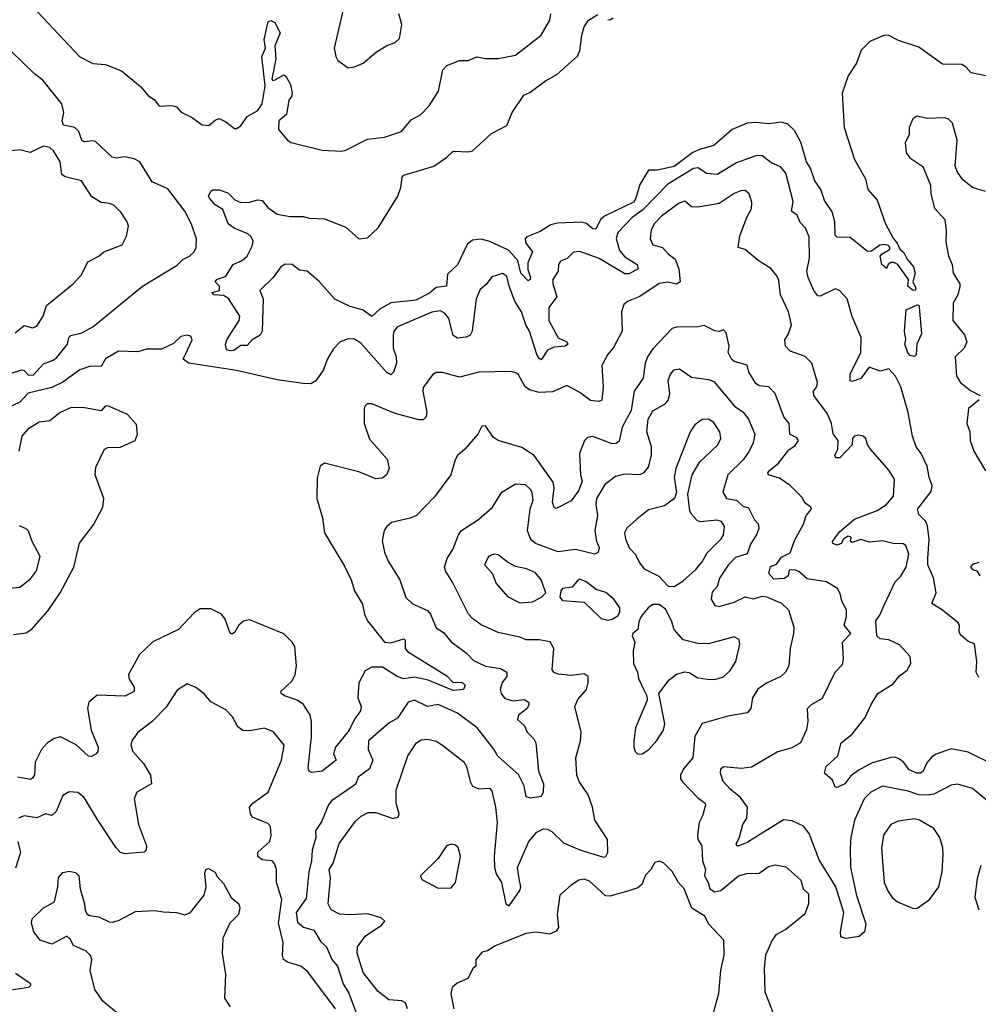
# Model space of a CAD drawing. Extents: x 1892934 to 2008621, y 567149 to 683290.
# Tile 13 of 256: x 1919225 to 1923692, y 598167 to 602757. Entities that reach past the tile are written whole.
import ezdxf

# ---------------------------------------------------------------- set-up
doc = ezdxf.new("R2010")
doc.units = 0

msp = doc.modelspace()

# ---------------------------------------------------------------- linework, layer by layer
at = {"layer": '0CON20XD'}
for points in [[(1919233.3, 602875), (1919504.6, 602584.6), (1919565, 602552.9), (1919625, 602548.6), (1919698.9, 602518.9), (1919788, 602445), (1919823.1, 602403.1), (1919853.1, 602383.1), (1919875, 602353.3), (1919933.6, 602356.4), (1919955, 602350), (1919976.4, 602326.4), (1920025, 602303.3), (1920075, 602266.2), (1920105.8, 602264.2), (1920135, 602288.8), (1920155, 602295.8), (1920185, 602281.1), (1920225, 602250), (1920235, 602250), (1920255, 602262), (1920285, 602305.8), (1920335, 602332.9), (1920355.4, 602365), (1920369.2, 602449.2), (1920353.2, 602585), (1920370.6, 602625), (1920363.2, 602665), (1920378.9, 602735), (1920383, 602747), (1920395, 602753.3), (1920413.8, 602743.8), (1920437.9, 602695), (1920413.1, 602635), (1920418.3, 602575), (1920400, 602480), (1920404.2, 602474.2), (1920415, 602476.9), (1920455, 602499.5), (1920465, 602494.4), (1920486.8, 602455), (1920494, 602415), (1920490.8, 602399.2), (1920478.3, 602381.7), (1920468.4, 602315), (1920432.2, 602285), (1920431.1, 602245), (1920472.5, 602195), (1920490, 602185), (1920635, 602148.6), (1920724.3, 602144.3), (1920745, 602149.4), (1920845, 602200.7), (1920925, 602208.9), (1921004.5, 602235.5), (1921049.4, 602290.6), (1921094.2, 602315), (1921133.3, 602355), (1921175.8, 602424.2), (1921196.9, 602523.1), (1921215, 602544), (1921275, 602567.1), (1921315, 602567.1), (1921355, 602583.3), (1921395, 602575.5), (1921455, 602576.4), (1921535, 602591.1), (1921654.4, 602685.6), (1921695.6, 602754.4), (1921700, 602785)], [(1920737.5, 602825), (1920690, 602625), (1920697.5, 602585), (1920707, 602567), (1920755, 602532.5), (1920785, 602536.7), (1920825, 602553.8), (1920886.7, 602605), (1920935, 602636.2), (1920975, 602651.2), (1920995, 602670), (1921006, 602735), (1920992.3, 602785)], [(1923386.2, 601496.2), (1923363.3, 601515), (1923366.7, 601545), (1923316.4, 601615), (1923299.2, 601625), (1923284.8, 601625.2), (1923271.5, 601615), (1923265, 601596.7), (1923242.9, 601615), (1923235.4, 601655), (1923244, 601666), (1923278.6, 601685), (1923281.1, 601695), (1923272.9, 601705), (1923255, 601709.7), (1923233.9, 601706.1), (1923195, 601678.2), (1923175, 601676.1), (1923095, 601740.9), (1923035, 601742.5), (1923025, 601752), (1923023.6, 601815), (1923011.7, 601861.7), (1922975, 601914.2), (1922957.8, 601965), (1922930.3, 602005), (1922910, 602065), (1922891.7, 602095), (1922865, 602185.5), (1922835, 602240.5), (1922805, 602270), (1922775, 602279.1), (1922715, 602271.5), (1922655, 602278), (1922614.4, 602274.4), (1922545, 602244.5), (1922460.3, 602169.7), (1922397.3, 602152.7), (1922362.2, 602137.8), (1922275, 602073.1), (1922195.7, 602055.7), (1922154.4, 602055), (1922115, 601988.6), (1922096.2, 601925), (1922085, 601906.4), (1921949.5, 601840.5), (1921932.1, 601825), (1921908.9, 601781.1), (1921895, 601782.4), (1921866.5, 601806.5), (1921845, 601812.9), (1921731.6, 601808.4), (1921699.5, 601800.5), (1921649.8, 601770.2), (1921588.8, 601745), (1921580, 601735), (1921584, 601715), (1921614.7, 601674.7), (1921593.3, 601623.3), (1921592.7, 601592.7), (1921605.3, 601555), (1921603.8, 601545), (1921595, 601539.2), (1921560.3, 601575), (1921545.7, 601635), (1921502.4, 601682.4), (1921415, 601722.7), (1921375, 601733.8), (1921335, 601729.3), (1921310.6, 601709.4), (1921265.7, 601614.3), (1921219.1, 601570.9), (1921213.3, 601515), (1921165, 601508.5), (1921135, 601481.9), (1921070.3, 601449.7), (1920955, 601437.2), (1920903.1, 601406.9), (1920865, 601372.9), (1920825, 601403.1), (1920765, 601419.6), (1920693.9, 601453.9), (1920618.6, 601538.6), (1920565, 601584.5), (1920528.6, 601588.6), (1920495, 601616), (1920462.3, 601617.8), (1920441.5, 601605), (1920405.7, 601555), (1920344.4, 601495), (1920359.6, 601455), (1920354, 601305), (1920345, 601286.7), (1920307.5, 601265), (1920285, 601237.5), (1920255, 601238.8), (1920222.5, 601215), (1920205, 601212.5), (1920188.5, 601218.5), (1920183.4, 601243.4), (1920190, 601265), (1920248, 601355), (1920250, 601375), (1920197.8, 601457.8), (1920175, 601470.4), (1920130, 601475), (1920122, 601485), (1920155.4, 601494.6), (1920156.4, 601515), (1920135.7, 601535), (1920143.1, 601545), (1920185, 601561.1), (1920219.5, 601615), (1920262, 601635), (1920284, 601655), (1920308.7, 601701.3), (1920313.1, 601725), (1920303.3, 601745), (1920288.2, 601758.3), (1920224.3, 601785), (1920195.6, 601805), (1920171.7, 601871.7), (1920135, 601893.8), (1920108.8, 601925), (1920104, 601935), (1920115, 601957.5), (1920125, 601963.3), (1920155, 601963.8), (1920195, 601949.2), (1920227.6, 601917.6), (1920255, 601905.4), (1920295, 601905.8), (1920335, 601916.7), (1920355, 601914), (1920381.3, 601881.3), (1920425, 601850), (1920485, 601840), (1920545, 601839.4), (1920575, 601831.1), (1920645, 601829.1), (1920745, 601790), (1920804.6, 601734.6), (1920845, 601739.6), (1920895, 601786.4), (1920986.2, 601933.8), (1921000.9, 601975), (1921007.1, 602022.9), (1921015, 602032), (1921155.3, 602074.7), (1921214.2, 602115), (1921245, 602144.2), (1921315, 602141.1), (1921334.4, 602145.6), (1921423.2, 602226.8), (1921495, 602263.8), (1921520, 602325), (1921574, 602405), (1921602.5, 602417.5), (1921675, 602471.5), (1921728, 602502), (1921823.7, 602586.3), (1921835, 602612.5), (1921843.9, 602685), (1921855, 602724), (1921875, 602755.3), (1921918.9, 602781.1)], [(1921965, 602758.5), (1921975, 602756.7), (1921990.8, 602765)], [(1923725.4, 602495), (1923659, 602509), (1923635, 602536.1), (1923615, 602548), (1923525, 602549.2), (1923415, 602628.9), (1923320.5, 602660.5), (1923275, 602683.1), (1923254.8, 602685.2), (1923187.1, 602655), (1923146.6, 602615), (1923124.5, 602555), (1923085.5, 602495), (1923057.1, 602415), (1923066.5, 602255), (1923115.9, 602105.9), (1923166.2, 602015), (1923177.8, 601965), (1923220.4, 601915), (1923260, 601805), (1923295, 601738), (1923314.3, 601715), (1923326.8, 601686.8), (1923345, 601672.2), (1923360.1, 601640.1), (1923390.4, 601605), (1923397.9, 601575), (1923387.5, 601535), (1923401.2, 601505), (1923397.5, 601495), (1923386.2, 601496.2)], [(1919181.7, 601108.3), (1919235, 601124.4), (1919245, 601122.2), (1919265, 601100.4), (1919288.8, 601101.2), (1919335, 601152.4), (1919380.8, 601169.2), (1919398.1, 601181.9), (1919446.9, 601245), (1919453.9, 601275), (1919463.1, 601285), (1919515, 601296.4), (1919565, 601325.4), (1919797.1, 601515), (1919957.8, 601612.2), (1919985, 601639.4), (1920015.6, 601655), (1920037.8, 601675), (1920046.9, 601695), (1920048.1, 601735), (1920025, 601804), (1919993.8, 601865), (1919915, 601969.2), (1919841.4, 602001.4), (1919783.8, 602095), (1919758.1, 602108.1), (1919715, 602118.3), (1919675, 602111.2), (1919655, 602115.7), (1919578.5, 602188.5), (1919565, 602192.7), (1919525, 602186.9), (1919515, 602194.3), (1919499.6, 602235), (1919481.9, 602255), (1919428.8, 602265), (1919423.3, 602285), (1919430.7, 602325), (1919421, 602365), (1919332.6, 602475), (1919293.4, 602505), (1919185, 602609.7)], [(1923725, 601956), (1923664.5, 601974.5), (1923620.7, 602010.7), (1923595.8, 602045.8), (1923584.3, 602074.3), (1923594, 602195), (1923571.2, 602275), (1923553, 602293), (1923535, 602300), (1923455.8, 602295.8), (1923405, 602306.9), (1923386.9, 602295), (1923370.4, 602255), (1923369.3, 602220.7), (1923351.9, 602185), (1923355.8, 602135.8), (1923373, 602113), (1923433.2, 602073.2), (1923468.8, 601985), (1923470.6, 601945), (1923487.9, 601877.9), (1923536, 601825), (1923542.7, 601772.7), (1923540, 601720), (1923553.3, 601655), (1923570, 601615), (1923574.4, 601575), (1923605.6, 601525), (1923606.6, 601513.4), (1923596.2, 601475), (1923574.7, 601435), (1923573.5, 601355), (1923627.9, 601287.9), (1923638.1, 601255), (1923625.7, 601225), (1923584, 601185), (1923590.5, 601095), (1923608.6, 601065), (1923655, 601028.2), (1923700.6, 601005)], [(1919203.5, 601296.5), (1919245, 601330.6), (1919285, 601320.6), (1919305, 601328), (1919334.4, 601375), (1919348.9, 601425), (1919474.4, 601525.6), (1919512.1, 601567.9), (1919542.4, 601627.6), (1919593.3, 601655), (1919616.7, 601675), (1919702.1, 601707.9), (1919722.4, 601747.6), (1919731.2, 601795), (1919726.2, 601815), (1919697.5, 601857.5), (1919665, 601890), (1919645, 601899.4), (1919605, 601904.2), (1919560.4, 601930.4), (1919512, 602005), (1919436.7, 602025), (1919420.8, 602035), (1919413.8, 602095), (1919382.5, 602145), (1919365, 602160.5), (1919335, 602167.5), (1919272.8, 602137.2), (1919225, 602149.5), (1919175, 602143.8)], [(1923695, 599690), (1923682.5, 599715), (1923685.5, 599765), (1923675, 599846.7), (1923645, 599858), (1923609.4, 599889.4), (1923603.6, 599905), (1923604.7, 599935), (1923596.9, 599946.9), (1923525, 600004.5), (1923476.2, 600035), (1923495.4, 600085), (1923483.2, 600155), (1923456.5, 600215), (1923456.8, 600245), (1923463.6, 600335), (1923455.3, 600395.3), (1923447.3, 600417.2), (1923415, 600449.4), (1923408.8, 600475), (1923472, 600558), (1923477.5, 600585), (1923463.3, 600623.3), (1923454.2, 600675), (1923426.5, 600735), (1923401.9, 600765), (1923385.3, 600815), (1923365.8, 600925.8), (1923331.2, 601045), (1923305.5, 601095.5), (1923275, 601130), (1923235, 601119.1), (1923182.9, 601137.1), (1923145, 601084.3), (1923105, 601070), (1923095, 601073.8), (1923095.5, 601105), (1923144.5, 601205), (1923145.8, 601275), (1923105, 601372.5), (1923081.4, 601455), (1923045, 601494.2), (1923025, 601502), (1922955, 601468.6), (1922945, 601470), (1922925.5, 601495), (1922899.5, 601555), (1922893, 601585), (1922906, 601645), (1922904.5, 601745), (1922886.4, 601785), (1922861.9, 601811.9), (1922847.9, 601845), (1922822.2, 601865), (1922829.8, 601909.8), (1922795, 602042), (1922770.7, 602070.7), (1922725, 602091.9), (1922683.6, 602123.6), (1922655, 602121.8), (1922565, 602089.6), (1922475, 602035.3), (1922425, 602039.6), (1922386.1, 602066.1), (1922365, 602063.3), (1922245, 601990.4), (1922128.9, 601871.1), (1922078.6, 601835), (1922012.5, 601765), (1922003.7, 601736.3), (1922020.2, 601680.2), (1922045, 601651.5), (1922102.5, 601615), (1922106.4, 601595), (1922065, 601572.2), (1922045, 601572), (1921925, 601644.2), (1921835, 601675.8), (1921805, 601673.8), (1921775.6, 601644.4), (1921745, 601630.6), (1921736.2, 601615), (1921734.4, 601585), (1921709.2, 601545), (1921709.2, 601525), (1921728.5, 601465), (1921691.1, 601415), (1921691.1, 601355), (1921734.3, 601274.3), (1921775.2, 601255.2), (1921779.4, 601245), (1921766.7, 601235), (1921715, 601230.8), (1921685, 601216.1), (1921655, 601172), (1921645, 601177.5), (1921635, 601196.7), (1921601, 601305), (1921583.8, 601335), (1921563.5, 601395), (1921531.7, 601445), (1921505.6, 601515), (1921495, 601562), (1921475, 601574.2), (1921425, 601558), (1921398.3, 601521.7), (1921370.9, 601499.1), (1921352, 601455), (1921333.2, 601305), (1921323.5, 601286.5), (1921305, 601277.5), (1921265, 601272.3), (1921245.5, 601285), (1921224.7, 601364.7), (1921207.7, 601387.7), (1921185, 601400), (1921145, 601393.8), (1920985.6, 601325), (1920967.7, 601305), (1920964.7, 601285), (1920964.8, 601225), (1920979.3, 601185), (1920981.2, 601155), (1920966.1, 601113.9), (1920955, 601101.1), (1920935, 601112.1), (1920815, 601249.1), (1920785, 601267.5), (1920755, 601269.5), (1920718, 601255), (1920685, 601220.8), (1920657.9, 601172.1), (1920641.2, 601125), (1920605, 601073.5), (1920581, 601059), (1920545, 601060.2), (1920425, 601077.5), (1920235, 601122.2), (1920012.9, 601155), (1919986.9, 601175), (1920028, 601265), (1920021.7, 601281.7), (1920005.8, 601285.8), (1919975, 601279.4), (1919941.9, 601248.1), (1919885, 601221.5), (1919815, 601221.3), (1919775, 601207.8), (1919685, 601212.1), (1919624.5, 601175.5), (1919605, 601140), (1919555, 601141.1), (1919505, 601124.2), (1919425, 601067.2), (1919375, 601042.9), (1919264.6, 601015.4), (1919225, 600974.6), (1919165.7, 600945.7)], [(1923765, 599282.5), (1923645, 599341.8), (1923565, 599357.1), (1923495, 599333.1), (1923475, 599320), (1923452, 599292), (1923435, 599254.3), (1923423.3, 599245), (1923405, 599243.8), (1923369.6, 599259.6), (1923345, 599294.4), (1923325, 599310), (1923305, 599319.1), (1923285, 599317.5), (1923195, 599290.9), (1923135, 599258.5), (1923098.3, 599231.7), (1923069.4, 599195), (1923035, 599177.8), (1923025, 599180.8), (1923012, 599212), (1922975.8, 599245), (1922983.1, 599275), (1923037.5, 599325), (1923053.7, 599386.3), (1923103.8, 599426.2), (1923165.5, 599504.5), (1923193.1, 599565), (1923224.5, 599615), (1923295, 599661.4), (1923325, 599698), (1923360, 599725), (1923378, 599755), (1923375, 599787.5), (1923325, 599843.3), (1923275.7, 599865.7), (1923235, 599870), (1923219.2, 599885), (1923214.1, 599955), (1923235.4, 599984.6), (1923251.6, 600025), (1923305, 600136.2), (1923329.4, 600160.6), (1923355.8, 600204.2), (1923368.4, 600265), (1923355, 600306.2), (1923342.7, 600312.7), (1923295, 600314.5), (1923245, 600327.4), (1923185, 600321.6), (1923145, 600334.2), (1923105, 600320), (1923096.2, 600325), (1923100, 600345), (1923085, 600349.4), (1923063.3, 600335), (1923053.3, 600315), (1923035, 600307.1), (1923014.4, 600315), (1923011.9, 600325), (1923045, 600369.5), (1923115, 600427.8), (1923221.3, 600468.7), (1923262.5, 600495), (1923296.4, 600535), (1923302, 600615), (1923275, 600656.7), (1923190, 600755), (1923176.1, 600776.1), (1923168, 600805), (1923156, 600816), (1923135, 600820), (1923113.5, 600815), (1923106.2, 600805), (1923104, 600775), (1923046.2, 600715), (1923027.5, 600715), (1923024, 600725), (1923037.5, 600755), (1923038.6, 600795), (1923015.8, 600825.8), (1923010.3, 600855), (1923008, 600875), (1922989.1, 600919.1), (1922925.3, 601005), (1922923.8, 601025), (1922938.9, 601045), (1922943.1, 601065), (1922916.4, 601156.4), (1922885, 601187.5), (1922815, 601211.5), (1922793.1, 601235), (1922790.4, 601265), (1922808, 601292), (1922821.1, 601335), (1922808.1, 601395), (1922770, 601475), (1922761.8, 601541.8), (1922753.5, 601563.5), (1922725, 601597.5), (1922666.2, 601635), (1922605.8, 601685.8), (1922573.3, 601695), (1922581.2, 601748.8), (1922612.9, 601835), (1922635.5, 601875), (1922637.3, 601905), (1922624.4, 601945), (1922605, 601960.5), (1922585, 601959.6), (1922555, 601946.8), (1922485, 601900.3), (1922385, 601882.9), (1922354.8, 601884.8), (1922325, 601911.1), (1922297.6, 601902.4), (1922215, 601841.6), (1922181.1, 601805), (1922166.8, 601775), (1922162.9, 601735), (1922175, 601706.7), (1922220.8, 601695), (1922246, 601666), (1922280, 601640), (1922296.9, 601595), (1922302.9, 601535), (1922285.5, 601524.5), (1922245, 601533.6), (1922205, 601527.5), (1922115, 601466.7), (1922060, 601445), (1922040.3, 601429.7), (1922030, 601395), (1922032.5, 601305), (1921992, 601228), (1921964.4, 601195), (1921937.1, 601145), (1921943.6, 601045), (1921937.1, 600982.9), (1921923.2, 600976.8), (1921885, 600981.3), (1921835, 601018.2), (1921775, 601051.4), (1921707.6, 601022.4), (1921645, 601019.7), (1921601, 601031), (1921580, 601045), (1921549.3, 601100.7), (1921539.7, 601109.7), (1921515, 601116.5), (1921365, 601114.5), (1921275, 601090), (1921195, 601112.5), (1921165, 601112), (1921148.8, 601101.2), (1921105, 601042.5), (1921102.7, 601025), (1921122.7, 600927.3), (1921118.6, 600905), (1921105, 600890.8), (1921085, 600891.1), (1920975, 600920.9), (1920865, 600966.2), (1920843.9, 600966.1), (1920832.5, 600955), (1920829.3, 600940.7), (1920829.4, 600875), (1920855, 600800.8), (1920937.8, 600707.8), (1920946.4, 600665), (1920934.4, 600635), (1920915, 600620), (1920885, 600615.9), (1920805, 600649.7), (1920645, 600690), (1920624.2, 600675), (1920610.3, 600619.7), (1920610, 600525), (1920635.4, 600435), (1920644.4, 600365), (1920738.8, 600208.8), (1920769.1, 600145), (1920784.7, 600094.7), (1920822.5, 600032.5), (1920831.1, 599985), (1920846.2, 599955), (1920925, 599855.2), (1920955, 599852.2), (1921015, 599870.6), (1921020.6, 599865), (1921021.5, 599825), (1921031.8, 599811.8), (1921215, 599698.8), (1921245, 599666.9), (1921285, 599668.2), (1921301.4, 599655), (1921293.3, 599635), (1921245, 599629.2), (1921127.5, 599677.5), (1921065, 599691.3), (1921015, 599683.7), (1920984.1, 599695), (1920915, 599739.1), (1920865, 599737.8), (1920835, 599720.6), (1920805.4, 599665), (1920800.7, 599595), (1920815.4, 599555), (1920813.6, 599535), (1920784.5, 599495.5), (1920759.6, 599445), (1920696.2, 599365), (1920687.3, 599335), (1920699.4, 599305), (1920635, 599253.8), (1920585, 599248), (1920574.3, 599254.3), (1920568.3, 599268.3), (1920584.4, 599415), (1920584.8, 599484.8), (1920578.5, 599515), (1920547.1, 599565), (1920517.1, 599585), (1920458.1, 599605), (1920443.3, 599615), (1920441.1, 599625), (1920494.7, 599675.3), (1920509.1, 599705), (1920514.5, 599745), (1920507.3, 599835), (1920495, 599855.6), (1920455, 599894.4), (1920326.6, 599946.6), (1920295, 599958.9), (1920267.6, 599952.4), (1920245.5, 599934.5), (1920228, 599902), (1920215, 599892), (1920205, 599896.2), (1920181.7, 599961.7), (1920165, 599985.6), (1920115, 600010.6), (1920065, 600010.8), (1920038.3, 599991.7), (1919965.3, 599914.7), (1919845, 599857.1), (1919782.4, 599797.6), (1919732.3, 599705), (1919735, 599682.5), (1919757.7, 599645), (1919757.5, 599625), (1919715, 599603.4), (1919585, 599607.3), (1919546.9, 599575), (1919540.4, 599545), (1919557.5, 599445), (1919589.7, 599365), (1919588.5, 599345), (1919581.1, 599335), (1919558.6, 599321.4), (1919545, 599323.9), (1919487.1, 599377.1), (1919415, 599413.5), (1919385, 599406.4), (1919353.8, 599386.2), (1919326.2, 599355), (1919296.7, 599295), (1919293.4, 599236.6), (1919285, 599221.1), (1919274.6, 599215.4), (1919213.8, 599225)], [(1923395, 601187.5), (1923375, 601192), (1923363.8, 601203.8), (1923350, 601245), (1923353.6, 601266.4), (1923348.2, 601305), (1923355.7, 601405), (1923407.7, 601427.7), (1923415, 601426.7), (1923417, 601417), (1923427.1, 601292.9), (1923405.7, 601245), (1923402.5, 601195), (1923395, 601187.5)], [(1923745.3, 599105.3), (1923665, 599172.2), (1923595, 599193.6), (1923565, 599188.8), (1923485, 599146.8), (1923455, 599141.1), (1923415, 599144), (1923365, 599160.8), (1923245, 599183.1), (1923191.5, 599155), (1923160.8, 599125), (1923115.3, 599025), (1923098.2, 598945), (1923094.7, 598895), (1923096.6, 598806.6), (1923111.8, 598731.8), (1923124, 598674), (1923168.1, 598541.9), (1923162, 598505), (1923137.6, 598482.4), (1923074.1, 598474.1), (1923050.8, 598480.8), (1923049.2, 598505), (1923065.8, 598595), (1923028.4, 598715), (1922950.7, 598840.7), (1922903.6, 598963.6), (1922876.8, 598996.8), (1922825, 599022.1), (1922785, 599026.5), (1922615, 598921.2), (1922576.2, 598905), (1922566.1, 598906.1), (1922563.3, 598915), (1922578.3, 598941.7), (1922595, 599004.3), (1922612.7, 599035), (1922616.4, 599085), (1922582.6, 599132.6), (1922535, 599168.9), (1922502.7, 599205), (1922490.5, 599245), (1922492.9, 599265), (1922505, 599275.6), (1922588.3, 599268.3), (1922635, 599273.1), (1922755, 599343.5), (1922825, 599363.3), (1922865, 599388), (1922892.4, 599447.6), (1922898.9, 599485), (1922895.6, 599545), (1922915, 599564.4), (1922966.1, 599593.9), (1923024.7, 599715.3), (1923058.8, 599751.2), (1923063.2, 599775), (1923059.6, 599855), (1923097.8, 599895), (1923067.1, 599935), (1923077.6, 599975), (1923078.2, 600005), (1923055.5, 600045.5), (1923048.8, 600081.2), (1923036.2, 600105), (1922985, 600135.6), (1922895, 600150.3), (1922855.5, 600185), (1922835, 600192.7), (1922810, 600190), (1922806.5, 600163.5), (1922788.4, 600151.6), (1922739, 600149), (1922716.2, 600175), (1922723, 600207), (1922751.9, 600218.1), (1922775, 600251.2), (1922815, 600271.9), (1922837.6, 600332.4), (1922877.1, 600405), (1922889.2, 600445), (1922915.5, 600475), (1922912, 600485), (1922885, 600503.3), (1922870.3, 600530.3), (1922815, 600585.5), (1922765, 600618.8), (1922713.8, 600635), (1922710.8, 600645), (1922719.2, 600655), (1922760.2, 600689.8), (1922808.8, 600751.2), (1922838.2, 600771.8), (1922853.9, 600795), (1922847, 600807), (1922814.4, 600825), (1922810.3, 600875), (1922785.3, 600905), (1922745.6, 601015), (1922716.1, 601046.1), (1922670.5, 601050.5), (1922655, 601061.1), (1922623, 601113), (1922615, 601145.6), (1922555, 601162.9), (1922541.2, 601175), (1922526.9, 601205), (1922530.4, 601235), (1922516.4, 601296.4), (1922505, 601311.1), (1922485, 601304), (1922465, 601306), (1922415, 601331.9), (1922385, 601325.5), (1922285, 601323.3), (1922265, 601316.9), (1922175, 601222.2), (1922151.2, 601185), (1922140, 601155), (1922130.4, 601085), (1922088.5, 601025), (1922074.2, 600935), (1922032.8, 600857.2), (1922018.7, 600791.3), (1922005, 600780.9), (1921985, 600780.3), (1921895, 600813.3), (1921871.1, 600808.9), (1921857.1, 600795), (1921833, 600735), (1921838.5, 600635), (1921845.5, 600605), (1921829.5, 600560.5), (1921795, 600513.3), (1921725, 600478.6), (1921715, 600482.5), (1921708.1, 600508.1), (1921714.8, 600575), (1921711.2, 600601.2), (1921622.5, 600725), (1921565, 600761.8), (1921453.8, 600795), (1921431.1, 600811.1), (1921395, 600864), (1921378.6, 600861.4), (1921360, 600825), (1921299.2, 600755), (1921264.7, 600725.3), (1921253.5, 600705), (1921234.5, 600635.5), (1921157.6, 600532.4), (1921074.5, 600445.5), (1921045, 600432.5), (1920957.6, 600412.4), (1920935, 600394), (1920922.9, 600375), (1920913.2, 600326.8), (1920924.5, 600274.5), (1920942.5, 600232.5), (1920995.6, 600145), (1921023.9, 600063.9), (1921055, 600034.4)], [(1921031.5, 598145), (1921023.2, 598173.2), (1921005, 598182.2), (1920945, 598186.8), (1920895.7, 598225.7), (1920824.6, 598315), (1920797.9, 598405), (1920799.5, 598435), (1920835, 598484.5), (1920911.2, 598535), (1920926.2, 598555), (1920909.6, 598569.6), (1920845, 598588.4), (1920763.1, 598583.1), (1920715, 598586.9), (1920676.4, 598606.4), (1920661.8, 598635), (1920673.2, 598755), (1920667.2, 598795), (1920685.2, 598824.8), (1920713.5, 598916.5), (1920790, 599020), (1920816.4, 599043.6), (1920848.5, 599061.5), (1920885, 599060.9), (1920965, 599032.3), (1920989.5, 599040.5), (1920992.5, 599055), (1920979.8, 599105), (1920979.3, 599165), (1921033.7, 599325), (1921073.4, 599385), (1921095, 599398.9), (1921125, 599403.3), (1921165, 599393.2), (1921195.5, 599375.5), (1921295, 599296.5), (1921307.2, 599275), (1921323.9, 599205), (1921335, 599184.4), (1921365, 599170.6), (1921413.8, 599173.8), (1921425, 599162.5), (1921442.7, 599085), (1921449.2, 599015), (1921435.9, 598855), (1921437.2, 598805), (1921445.9, 598775), (1921469.3, 598735), (1921490, 598635), (1921505, 598626), (1921555, 598697.1), (1921560, 598715), (1921551.7, 598751.7), (1921545.2, 598805), (1921597.3, 598925), (1921635, 598968.5), (1921665, 598985.5), (1921685, 598983.1), (1921705, 598971.9), (1921758.8, 598918.8), (1921835, 598886.5), (1921945, 598852.2), (1921956, 598855), (1921965.5, 598874.5), (1921963.8, 598935), (1921905.5, 599025.5), (1921894.6, 599085), (1921874, 599144), (1921831.9, 599205), (1921821.8, 599235), (1921816.5, 599315), (1921838.9, 599395), (1921841.8, 599435), (1921812.1, 599555), (1921825, 599587.1), (1921865.5, 599635), (1921874.5, 599665), (1921874.3, 599694.3), (1921855, 599707.8), (1921795, 599700), (1921733.9, 599706.1), (1921715, 599714.2), (1921705.8, 599725.8), (1921713.3, 599825), (1921696.3, 599856.3), (1921645, 599866.4), (1921585, 599865.5), (1921555, 599877.7), (1921455, 599900.4), (1921375.7, 599935.7), (1921334.4, 599965), (1921316.2, 599986.2), (1921241.8, 600135), (1921210, 600185), (1921204.5, 600205), (1921217.3, 600245), (1921245, 600290), (1921269.6, 600355), (1921284.2, 600375.8), (1921362.6, 600427.4), (1921427.5, 600485), (1921471.9, 600555), (1921535, 600593.6), (1921579.8, 600589.8), (1921605, 600567.1), (1921612, 600552), (1921616.2, 600515), (1921602, 600475), (1921590.4, 600375), (1921605.9, 600335.9), (1921631.4, 600315), (1921732.6, 600277.4), (1921815, 600288.1), (1921905, 600266.7), (1921922.5, 600275), (1921927.5, 600295), (1921913.6, 600325), (1921906.2, 600375), (1921919.5, 600445), (1921910.5, 600495), (1921913.6, 600525), (1921955.5, 600595), (1922001.2, 600628.8), (1922045, 600640.3), (1922115, 600636.4), (1922135, 600646.7), (1922155, 600671.4), (1922168.8, 600725), (1922169.5, 600765), (1922147.5, 600835), (1922153.2, 600895), (1922175.9, 600934.1), (1922233.2, 600966.8), (1922248.9, 600985), (1922254.5, 601014.5), (1922246.9, 601075), (1922257.1, 601105), (1922274, 601125), (1922299.7, 601129.7), (1922355, 601090.6), (1922435, 601079.1), (1922459.9, 601069.9), (1922555.7, 600955.7), (1922596.8, 600926.8), (1922621.9, 600895), (1922650, 600825), (1922642.5, 600785), (1922624.7, 600745), (1922596.2, 600705), (1922524.6, 600635), (1922501.2, 600555), (1922518.8, 600525), (1922565, 600516.6), (1922595, 600489.4), (1922620.7, 600480.7), (1922649.2, 600425), (1922666.7, 600406.7), (1922668.9, 600385), (1922658.5, 600355), (1922631.3, 600315), (1922615, 600267.5), (1922560.5, 600249.5), (1922526.2, 600213.8), (1922486.6, 600153.4), (1922475, 600114.5), (1922451.5, 600088.5), (1922446.4, 600055), (1922465, 600026.7), (1922485, 600021.3), (1922555, 600042), (1922605, 600066.1), (1922645, 600057.4), (1922685, 600068.9), (1922705, 600066.4), (1922775, 600036.2), (1922807.1, 600005), (1922831.8, 599925), (1922830.5, 599895), (1922815.6, 599825), (1922808.6, 599745), (1922794.2, 599715), (1922771.2, 599695), (1922705, 599664.4), (1922664.6, 599635.4), (1922640, 599595), (1922632.5, 599545), (1922615, 599525.8), (1922525, 599510.6), (1922405, 599475.6), (1922370.7, 599415), (1922361.4, 599315), (1922318.9, 599265), (1922304.4, 599235), (1922305, 599217.5), (1922313.6, 599203.6), (1922385, 599130), (1922418.6, 599105), (1922421.4, 599095), (1922407.5, 599045), (1922391.4, 599015), (1922382.9, 598955), (1922385.4, 598935), (1922403.8, 598905), (1922407.3, 598835), (1922420.9, 598795), (1922415.8, 598765), (1922433.2, 598735), (1922441.1, 598705), (1922465, 598691.5), (1922492.3, 598697.7), (1922574, 598765), (1922613.9, 598776.1), (1922671.2, 598778.8), (1922715, 598808.9), (1922745, 598816.7), (1922795, 598807.1), (1922865.7, 598745), (1922875.5, 598705.5), (1922901.2, 598681.2), (1922900, 598635), (1922883, 598587), (1922794.6, 598515.4), (1922749.1, 598490.9), (1922730.9, 598465), (1922699.6, 598395), (1922694.6, 598334.6), (1922697.5, 598225), (1922735.8, 598125)], [(1923696, 600985), (1923646.8, 600945), (1923638.8, 600875), (1923652.5, 600835), (1923654.5, 600795), (1923671.1, 600745), (1923725, 600653.1)], [(1919195, 599890), (1919255, 599898.9), (1919280.8, 599915), (1919356.7, 600003.3), (1919412.9, 600085), (1919477.1, 600205), (1919502.8, 600317.2), (1919568, 600402), (1919612.7, 600485), (1919616.1, 600525), (1919576.2, 600635), (1919578.9, 600671.1), (1919620, 600755), (1919635, 600762.2), (1919695, 600764), (1919763.3, 600795), (1919774, 600825), (1919769.7, 600869.7), (1919726.4, 600916.4), (1919635, 600957.3), (1919622.9, 600955), (1919605, 600934), (1919527, 600947), (1919465, 600949.4), (1919414, 600926), (1919365, 600886.9), (1919315, 600881.1), (1919261.8, 600848.3), (1919234.4, 600815), (1919220.7, 600745)], [(1922275, 600114), (1922315, 600140), (1922375, 600194.4), (1922405, 600228.9), (1922428.1, 600271.9), (1922493.8, 600336.2), (1922504, 600355), (1922509.1, 600395), (1922495, 600416.8), (1922475, 600423.5), (1922396, 600416), (1922382.3, 600422.3), (1922353.8, 600453.8), (1922347, 600467), (1922338.6, 600545), (1922358.5, 600635), (1922393.7, 600696.3), (1922478.1, 600775), (1922491.9, 600805), (1922487.5, 600835), (1922458.8, 600878.8), (1922435, 600894.4), (1922405, 600892.5), (1922371.2, 600868.8), (1922349.5, 600835), (1922281.8, 600665), (1922274.5, 600625), (1922286, 600555), (1922275.8, 600525), (1922229.3, 600490.7), (1922155, 600472.7), (1922100.9, 600429.1), (1922054.2, 600385.8), (1922043.8, 600365), (1922047.5, 600337.5), (1922064.6, 600295), (1922095, 600263.1), (1922112.5, 600225), (1922135, 600196.2), (1922203.3, 600163.3), (1922246.4, 600116.4), (1922275, 600114)], [(1919095, 600098.8), (1919225, 600110.8), (1919275, 600150), (1919302.7, 600187.2), (1919320, 600255), (1919282, 600325), (1919265, 600372.5), (1919255, 600383.3), (1919223, 600397)], [(1921555, 600038.2), (1921615, 600043.6), (1921656.7, 600065), (1921676.2, 600085), (1921654.4, 600145), (1921628.5, 600178.5), (1921586.5, 600196.5), (1921535, 600207.3), (1921497.8, 600227.8), (1921455, 600262.5), (1921435, 600265.8), (1921408.8, 600255), (1921391.2, 600215), (1921425.9, 600175.9), (1921445, 600128.9), (1921498.3, 600068.3), (1921555, 600038.2)], [(1923694, 600226), (1923665, 600217.5), (1923656.2, 600205), (1923665, 600193.8), (1923685, 600187.5), (1923700, 600165)], [(1921965, 599957.5), (1921985, 599962.5), (1922012.3, 599977.7), (1922021.2, 599995), (1922021.2, 600015), (1921994, 600055), (1921955.9, 600085.9), (1921911.1, 600101.1), (1921865, 600135.7), (1921835, 600148.6), (1921825, 600144.2), (1921798.7, 600111.3), (1921755, 600105.9), (1921746.5, 600095), (1921742, 600065), (1921755, 600050), (1921855, 600042), (1921935, 599965.8), (1921965, 599957.5)], [(1921055, 600034.4), (1921125, 600002.7), (1921138.5, 599985), (1921165, 599922.5), (1921199.4, 599899.4), (1921235.9, 599855.9), (1921305, 599804.6), (1921339.7, 599769.7), (1921395, 599743.1), (1921465, 599732.9), (1921494.4, 599715), (1921494.5, 599695), (1921473.4, 599666.6), (1921463.6, 599635), (1921468.5, 599615), (1921485, 599592.5), (1921525, 599582), (1921575, 599588.2), (1921595.7, 599575), (1921598.1, 599565), (1921590, 599545), (1921549.6, 599515), (1921544, 599495), (1921577.9, 599465), (1921589.4, 599435), (1921620, 599405), (1921630.5, 599385), (1921642.9, 599252.9), (1921666.5, 599195), (1921664.6, 599155.4), (1921655.6, 599135), (1921605, 599127.1), (1921585, 599133.3), (1921576.4, 599185), (1921548.8, 599238.8), (1921452.9, 599322.9), (1921434.1, 599355.9), (1921356.1, 599455), (1921265, 599524.6), (1921175, 599563.9), (1921125, 599555.4), (1921065, 599584.4), (1921034.5, 599575.5), (1920985, 599500.9), (1920945, 599477.3), (1920850.5, 599395), (1920848.2, 599355), (1920870, 599305), (1920855.2, 599264.8), (1920802.5, 599225), (1920790.8, 599195), (1920780.6, 599185), (1920677.7, 599115), (1920663.1, 599096.9), (1920631.9, 599018.1), (1920603.3, 598975), (1920605.3, 598945), (1920587.3, 598885), (1920585.2, 598835), (1920571.9, 598785), (1920560, 598660), (1920513.8, 598595), (1920519.5, 598549.5), (1920547, 598527), (1920595, 598512.9), (1920627.5, 598457.5), (1920655, 598434.2), (1920679.1, 598375), (1920705, 598344.4), (1920732.1, 598262.1), (1920759.1, 598219.1), (1920796.9, 598115)], [(1922105, 599333.3), (1922125, 599333.8), (1922156.2, 599355), (1922193.4, 599396.6), (1922225.4, 599445), (1922231.1, 599475), (1922203.8, 599615), (1922250.7, 599679.3), (1922285, 599706), (1922325, 599716.2), (1922345, 599714), (1922385, 599689.2), (1922431.8, 599681.8), (1922465, 599680.9), (1922505, 599693.6), (1922535, 599723.3), (1922561.9, 599765), (1922580.8, 599845), (1922577.3, 599867.3), (1922555, 599880), (1922435, 599846.7), (1922385, 599849.5), (1922316.1, 599866.1), (1922274.7, 599914.7), (1922262.5, 599955), (1922235, 600008.8), (1922205, 600030), (1922175, 600031.2), (1922153.8, 600015), (1922121.2, 599975), (1922110.3, 599949.7), (1922105.6, 599914.4), (1922082.5, 599895), (1922079.2, 599885), (1922091.4, 599855), (1922084.4, 599815), (1922085.7, 599755), (1922104.3, 599715), (1922108.6, 599685), (1922133.1, 599633.1), (1922147.5, 599605), (1922148.8, 599585), (1922094.4, 599455), (1922086.1, 599393.9), (1922086.2, 599365), (1922093.3, 599345), (1922105, 599333.3)], [(1920696.1, 598146.1), (1920568.1, 598318.1), (1920535, 598344.4), (1920472.5, 598362.5), (1920453.8, 598375), (1920449.2, 598395), (1920451.8, 598455), (1920431.1, 598545), (1920446.3, 598655), (1920421.6, 598735), (1920422.2, 598795), (1920412.8, 598822.8), (1920401.4, 598835), (1920355, 598840.9), (1920334.1, 598855), (1920335, 598876.7), (1920390, 598925), (1920396.2, 598953.8), (1920393.5, 598995), (1920380.3, 599010.3), (1920309.2, 599039.2), (1920300, 599055), (1920295.6, 599085), (1920310.6, 599105), (1920382.7, 599155), (1920445.5, 599305), (1920456.8, 599375), (1920406.7, 599436.7), (1920365, 599454.4), (1920295, 599441.5), (1920263.9, 599443.9), (1920240.9, 599460.9), (1920216.3, 599506.3), (1920185, 599538.8), (1920115, 599576.7), (1920085, 599613.8), (1920045, 599643.3), (1920005, 599660), (1919958.8, 599631.2), (1919907.7, 599552.3), (1919843.5, 599486.5), (1919775, 599434), (1919748, 599395), (1919742, 599375), (1919751.4, 599345), (1919801.4, 599288.6), (1919834, 599235), (1919839.4, 599195), (1919770, 599155), (1919757.5, 599125), (1919778, 599005), (1919816.2, 598905), (1919814.4, 598885), (1919805, 598876.5), (1919715, 598867.5), (1919695, 598874.3), (1919675, 598895.6), (1919588.9, 599025), (1919525, 599131.1), (1919495, 599154.3), (1919455, 599158), (1919425, 599140), (1919394, 599066), (1919375, 599046.7), (1919345, 599053.9), (1919305, 599035.5), (1919245, 599045.8), (1919218.8, 599035)], [(1923405, 598613.1), (1923464.5, 598655.5), (1923507.5, 598715), (1923524.4, 598785), (1923528.9, 598865), (1923526.7, 598896.7), (1923512.5, 598945), (1923485.6, 598985.6), (1923418, 599025), (1923395, 599031.8), (1923318.9, 599021.1), (1923284, 599005), (1923250, 598955), (1923241.1, 598895), (1923252.9, 598735), (1923272.4, 598692.4), (1923290.8, 598665), (1923316.2, 598645), (1923385, 598615.6), (1923405, 598613.1)], [(1919215.6, 598925), (1919229.1, 598875), (1919205, 598801.9)], [(1921175, 598708.8), (1921235, 598710), (1921255.8, 598734.2), (1921278.6, 598855), (1921267.9, 598897.9), (1921255, 598908.8), (1921235, 598913.3), (1921214.1, 598905.9), (1921174.3, 598845.7), (1921092.5, 598765), (1921099.3, 598749.3), (1921175, 598708.8)], [(1922452, 598105), (1922483.4, 598216.6), (1922492.5, 598325), (1922508.1, 598395), (1922506, 598465), (1922435, 598542), (1922417.8, 598577.8), (1922357.3, 598615), (1922320.6, 598705), (1922295, 598734), (1922265, 598786), (1922225, 598826), (1922205, 598833.3), (1922185, 598827.5), (1922166.2, 598795), (1922140.7, 598769.3), (1922123.3, 598725), (1922105, 598710.4), (1922063.8, 598696.2), (1921975, 598671.5), (1921955, 598671.8), (1921880.9, 598740.9), (1921855, 598750.6), (1921831.2, 598745), (1921795, 598722.5), (1921742.5, 598675), (1921730, 598585), (1921735.5, 598524.5), (1921725, 598508), (1921695, 598494.3), (1921633.2, 598503.2), (1921585, 598496.9), (1921441.1, 598438.9), (1921405, 598416), (1921380, 598410), (1921350, 598375), (1921350, 598345), (1921337.5, 598335), (1921313.3, 598286.7), (1921263.3, 598265), (1921240, 598245), (1921234.2, 598215), (1921248.6, 598145)], [(1923695.9, 598605.9), (1923677.8, 598665), (1923688.8, 598755), (1923706.2, 598815)], [(1919685, 598121.4), (1919611.7, 598181.7), (1919574.3, 598235), (1919553.5, 598325), (1919560.8, 598375), (1919554.2, 598394.2), (1919534.2, 598414.2), (1919475, 598441.2), (1919460.5, 598470.5), (1919445, 598483.8), (1919375, 598447.5), (1919320, 598465), (1919290, 598505), (1919280, 598545), (1919283.3, 598565), (1919335, 598616.2), (1919386.7, 598645), (1919402.5, 598715), (1919405, 598757.5), (1919425, 598781.2), (1919455, 598787.1), (1919485, 598781.4), (1919500, 598765), (1919506, 598705), (1919527.1, 598635), (1919530, 598605), (1919538.3, 598588.3), (1919550.5, 598580.5), (1919594.1, 598574.1), (1919641.2, 598551.2), (1919655, 598550), (1919685, 598558), (1919765, 598598.8), (1919855, 598604.2), (1919892.7, 598597.3), (1919955, 598594.2), (1919995, 598584.2), (1920020, 598595), (1920083.8, 598675), (1920093.3, 598715), (1920087.5, 598775), (1920092.5, 598795), (1920105, 598800), (1920135, 598782.5), (1920143.8, 598763.8), (1920175, 598730), (1920210, 598665), (1920246.2, 598635), (1920251.2, 598615), (1920243.8, 598585), (1920203.3, 598545), (1920171.2, 598475), (1920168.6, 598405), (1920184.3, 598305), (1920178.6, 598195), (1920205.5, 598155.5)], [(1919205, 598312.3), (1919273.1, 598265), (1919275, 598253.8), (1919265, 598245.7), (1919185, 598232.1)]]:
    msp.add_lwpolyline(points, dxfattribs=at)

doc.saveas('drawing.dxf')
